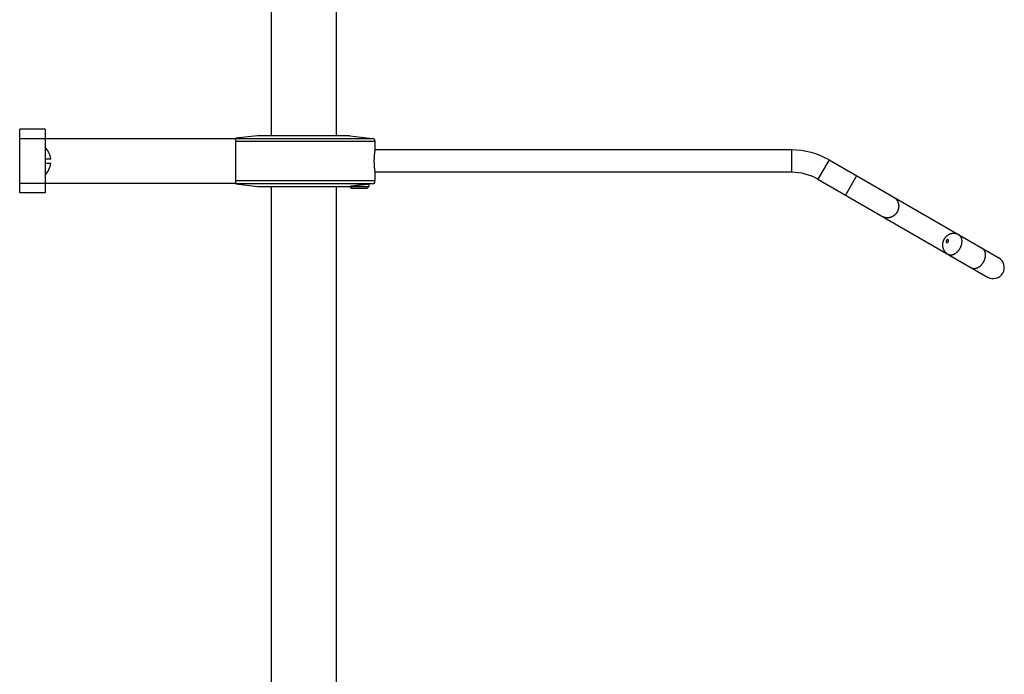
# Model space of a CAD drawing. Header units: millimetres. Extents: x 117 to 1320, y -43 to 1845.
# Tile 81 of 106: x 779 to 1089, y 1126 to 1332. Entities that reach past the tile are written whole.
import ezdxf

# ---------------------------------------------------------------- set-up
doc = ezdxf.new("R2010")
doc.units = ezdxf.units.MM
doc.header["$LTSCALE"] = 65.395
doc.layers.get('0').update_dxf_attribs({"linetype": 'CONTINUOUS'})

msp = doc.modelspace()

# ---------------------------------------------------------------- linework, layer by layer
at = {"color": 7, "linetype": 'Continuous'}
for p, q in [((878.55, 1341.62), (878.55, 1295.13)), ((858.05, 1339.81), (858.05, 1295.13)), ((779, 1277.13), (779, 1297.13)), ((787, 1297.13), (779, 1297.13)), ((787, 1297.13), (787, 1277.13)), ((853.8, 1295.13), (847, 1294.3)), ((882.8, 1295.13), (853.8, 1295.13)), ((882.8, 1295.13), (889.92, 1294.26)), ((847, 1294.13), (787, 1294.13)), ((847, 1279.97), (847, 1294.3)), ((890.8, 1290.63), (890.8, 1293.27)), ((1021.8, 1290.63), (890.8, 1290.63)), ((788.77, 1287.73), (787, 1287.73)), ((787, 1286.53), (788.77, 1286.53)), ((1033.55, 1287.48), (1086.92, 1256.67)), ((890.8, 1281), (890.8, 1283.63)), ((1021.8, 1283.63), (890.8, 1283.63)), ((847, 1280.13), (787, 1280.13)), ((847, 1279.97), (853.8, 1279.13)), ((853.8, 1279.13), (888.8, 1279.13)), ((858.05, 1279.13), (858.05, 1007.63)), ((878.55, 1279.13), (878.55, 1007.63)), ((882.8, 1279.13), (883.3, 1278.63)), ((888.8, 1279.13), (888.3, 1278.63)), ((889.92, 1280.01), (888.8, 1279.87)), ((888.8, 1279.87), (888.8, 1279.13)), ((1030.05, 1281.42), (1083.42, 1250.61)), ((787, 1277.13), (779, 1277.13)), ((883.3, 1278.63), (888.3, 1278.63))]:
    msp.add_line(p, q, dxfattribs=at)
at = {"color": 9, "linetype": 'Continuous'}
for p, q in [((787, 1294.13), (779, 1294.13)), ((847, 1294.26), (889.92, 1294.26)), ((890.8, 1293.27), (847, 1293.27)), ((1021.8, 1283.63), (1021.8, 1290.63)), ((1033.55, 1287.48), (1030.05, 1281.42)), ((1042.21, 1282.48), (1038.71, 1276.42)), ((787, 1280.13), (779, 1280.13)), ((847, 1281), (890.8, 1281)), ((889.92, 1280.01), (847, 1280.01))]:
    msp.add_line(p, q, dxfattribs=at)
at = {"color": 7, "linetype": 'Continuous'}
for centre, radius, start, end in [((782.51, 1287.13), 6.29, 5.4737, 44.4525), ((889.8, 1293.27), 1, 0, 83), ((1021.8, 1267.13), 23.5, 60, 90), ((782.51, 1287.13), 6.29, 315.5475, 354.5263), ((1021.8, 1267.13), 16.5, 60, 90), ((889.8, 1281), 1, 277, 0), ((1085.17, 1253.64), 3.5, 240, 60)]:
    msp.add_arc(centre, radius, start, end, dxfattribs=at)
for points, knots in [([(890.8, 1283.63), (890.8, 1283.63), (890.8, 1283.64), (890.8, 1283.65), (890.8, 1283.66), (890.79, 1283.69), (890.79, 1283.72), (890.79, 1283.75), (890.78, 1283.79), (890.77, 1283.84), (890.76, 1283.89), (890.76, 1283.95), (890.75, 1284.02), (890.74, 1284.09), (890.73, 1284.17), (890.72, 1284.25), (890.7, 1284.34), (890.69, 1284.43), (890.68, 1284.53), (890.67, 1284.63), (890.66, 1284.74), (890.65, 1284.85), (890.63, 1284.97), (890.62, 1285.09), (890.61, 1285.22), (890.6, 1285.34), (890.59, 1285.48), (890.58, 1285.61), (890.57, 1285.75), (890.56, 1285.89), (890.56, 1286.03), (890.55, 1286.17), (890.54, 1286.32), (890.54, 1286.46), (890.54, 1286.61), (890.53, 1286.76), (890.53, 1286.91), (890.53, 1287.06), (890.53, 1287.21), (890.53, 1287.36), (890.53, 1287.51), (890.54, 1287.66), (890.54, 1287.8), (890.54, 1287.95), (890.55, 1288.09), (890.56, 1288.24), (890.56, 1288.38), (890.57, 1288.52), (890.58, 1288.66), (890.59, 1288.79), (890.6, 1288.92), (890.61, 1289.05), (890.62, 1289.17), (890.63, 1289.3), (890.65, 1289.41), (890.66, 1289.52), (890.67, 1289.63), (890.68, 1289.74), (890.69, 1289.84), (890.7, 1289.93), (890.72, 1290.02), (890.73, 1290.1), (890.74, 1290.18), (890.75, 1290.25), (890.76, 1290.31), (890.76, 1290.37), (890.77, 1290.43), (890.78, 1290.47), (890.79, 1290.52), (890.79, 1290.55), (890.79, 1290.58), (890.8, 1290.6), (890.8, 1290.62), (890.8, 1290.63), (890.8, 1290.63), (890.8, 1290.63)], [0, 0, 0, 0, 0.003246, 0.012983, 0.029191, 0.051857, 0.080935, 0.116401, 0.158182, 0.206231, 0.260464, 0.320784, 0.387111, 0.459291, 0.537242, 0.620771, 0.709759, 0.803998, 0.903316, 1.00752, 1.11636, 1.229667, 1.347133, 1.468593, 1.593721, 1.722321, 1.854098, 1.988789, 2.126165, 2.265899, 2.407813, 2.551554, 2.696956, 2.84369, 2.991548, 3.140274, 3.289583, 3.439302, 3.589092, 3.738811, 3.88812, 4.036847, 4.184705, 4.331439, 4.47684, 4.620582, 4.762496, 4.902229, 5.039606, 5.174297, 5.306074, 5.434674, 5.559802, 5.681262, 5.798728, 5.912035, 6.020875, 6.125079, 6.224397, 6.318636, 6.407625, 6.491154, 6.569105, 6.641285, 6.707612, 6.767932, 6.822165, 6.870213, 6.911995, 6.947461, 6.976539, 6.999205, 7.015413, 7.025149, 7.028396, 7.028396, 7.028396, 7.028396]), ([(888.8, 1279.87), (888.8, 1279.87), (888.8, 1279.87), (888.78, 1279.87), (888.76, 1279.87), (888.73, 1279.86), (888.7, 1279.86), (888.65, 1279.85), (888.6, 1279.85), (888.53, 1279.84), (888.46, 1279.83), (888.39, 1279.83), (888.3, 1279.82), (888.21, 1279.81), (888.11, 1279.8), (888.01, 1279.79), (887.9, 1279.77), (887.78, 1279.76), (887.66, 1279.75), (887.53, 1279.73), (887.4, 1279.72), (887.26, 1279.7), (887.12, 1279.69), (886.97, 1279.67), (886.82, 1279.65), (886.67, 1279.64), (886.52, 1279.62), (886.36, 1279.6), (886.2, 1279.58), (886.04, 1279.56), (885.88, 1279.54), (885.72, 1279.52), (885.56, 1279.5), (885.4, 1279.48), (885.25, 1279.46), (885.09, 1279.44), (884.94, 1279.43), (884.78, 1279.41), (884.63, 1279.39), (884.49, 1279.37), (884.35, 1279.35), (884.21, 1279.33), (884.07, 1279.31), (883.95, 1279.3), (883.82, 1279.28), (883.71, 1279.26), (883.6, 1279.25), (883.49, 1279.23), (883.39, 1279.22), (883.3, 1279.21), (883.22, 1279.19), (883.14, 1279.18), (883.07, 1279.17), (883.01, 1279.16), (882.96, 1279.16), (882.91, 1279.15), (882.87, 1279.14), (882.84, 1279.14), (882.82, 1279.14), (882.81, 1279.13), (882.8, 1279.13), (882.8, 1279.13)], [0, 0, 0, 0, 0.004249, 0.016985, 0.038173, 0.06775, 0.105639, 0.151743, 0.205927, 0.268036, 0.337927, 0.415407, 0.500213, 0.592178, 0.691058, 0.796491, 0.908265, 1.026096, 1.149582, 1.2784, 1.412255, 1.550734, 1.693381, 1.83991, 1.989904, 2.142795, 2.298293, 2.455955, 2.615236, 2.775738, 2.937023, 3.098589, 3.259962, 3.420702, 3.580335, 3.738391, 3.894402, 4.047906, 4.198518, 4.345725, 4.489093, 4.628289, 4.762852, 4.892355, 5.016495, 5.134931, 5.247243, 5.353144, 5.45244, 5.544734, 5.629784, 5.707467, 5.777489, 5.839666, 5.893882, 5.939988, 5.977852, 6.007394, 6.028551, 6.041261, 6.045499, 6.045499, 6.045499, 6.045499]), ([(1074.37, 1263.92), (1074.33, 1263.94), (1074.25, 1263.99), (1074.12, 1264.05), (1073.99, 1264.11), (1073.86, 1264.16), (1073.72, 1264.2), (1073.59, 1264.25), (1073.45, 1264.28), (1073.31, 1264.31), (1073.16, 1264.33), (1073.02, 1264.34), (1072.87, 1264.35), (1072.73, 1264.36), (1072.58, 1264.35), (1072.43, 1264.34), (1072.29, 1264.33), (1072.14, 1264.3), (1072, 1264.27), (1071.85, 1264.24), (1071.71, 1264.19), (1071.57, 1264.14), (1071.43, 1264.09), (1071.29, 1264.03), (1071.15, 1263.96), (1071.01, 1263.88), (1070.88, 1263.8), (1070.75, 1263.71), (1070.63, 1263.62), (1070.51, 1263.52), (1070.39, 1263.41), (1070.28, 1263.3), (1070.17, 1263.19), (1070.07, 1263.07), (1069.97, 1262.95), (1069.88, 1262.83), (1069.8, 1262.7), (1069.74, 1262.61), (1069.72, 1262.56)], [0, 0, 0, 0, 0.140836, 0.281844, 0.422806, 0.565401, 0.708003, 0.849893, 0.993927, 1.138319, 1.281325, 1.427067, 1.573037, 1.716982, 1.865208, 2.012162, 2.158102, 2.308144, 2.455255, 2.605512, 2.755139, 2.904709, 3.056255, 3.207354, 3.365224, 3.520259, 3.672589, 3.82581, 3.985834, 4.142934, 4.297153, 4.454756, 4.612206, 4.767259, 4.921732, 5.077536, 5.23204, 5.385624, 5.385624, 5.385624, 5.385624]), ([(1069.72, 1262.56), (1069.69, 1262.52), (1069.64, 1262.43), (1069.57, 1262.29), (1069.51, 1262.15), (1069.45, 1262.01), (1069.4, 1261.86), (1069.36, 1261.72), (1069.32, 1261.57), (1069.29, 1261.42), (1069.26, 1261.28), (1069.25, 1261.13), (1069.23, 1260.98), (1069.23, 1260.83), (1069.23, 1260.69), (1069.23, 1260.54), (1069.24, 1260.39), (1069.26, 1260.25), (1069.28, 1260.11), (1069.31, 1259.97), (1069.35, 1259.83), (1069.39, 1259.69), (1069.44, 1259.55), (1069.49, 1259.42), (1069.55, 1259.29), (1069.61, 1259.17), (1069.68, 1259.04), (1069.75, 1258.92), (1069.83, 1258.81), (1069.92, 1258.69), (1070, 1258.58), (1070.1, 1258.48), (1070.19, 1258.37), (1070.3, 1258.28), (1070.4, 1258.18), (1070.51, 1258.09), (1070.63, 1258.01), (1070.75, 1257.93), (1070.83, 1257.88), (1070.87, 1257.86)], [0, 0, 0, 0, 0.155381, 0.310571, 0.465866, 0.618524, 0.770431, 0.923201, 1.0752, 1.221816, 1.370135, 1.520668, 1.669737, 1.816921, 1.964294, 2.111044, 2.258145, 2.402636, 2.549348, 2.691298, 2.836125, 2.978351, 3.120416, 3.264741, 3.40414, 3.546123, 3.688396, 3.827874, 3.969638, 4.111204, 4.250923, 4.392518, 4.534366, 4.674707, 4.816421, 4.958899, 5.100409, 5.242724, 5.385647, 5.385647, 5.385647, 5.385647])]:
    msp.add_open_spline(points, degree=3, knots=knots, dxfattribs=at)
at = {"color": 9, "linetype": 'Continuous'}
for points, knots in [([(1053.95, 1275.71), (1053.97, 1275.69), (1054.04, 1275.65), (1054.16, 1275.58), (1054.29, 1275.48), (1054.41, 1275.38), (1054.53, 1275.27), (1054.65, 1275.15), (1054.75, 1275.02), (1054.85, 1274.89), (1054.95, 1274.75), (1055.03, 1274.61), (1055.11, 1274.46), (1055.18, 1274.31), (1055.25, 1274.15), (1055.3, 1273.99), (1055.35, 1273.83), (1055.38, 1273.66), (1055.41, 1273.49), (1055.44, 1273.32), (1055.45, 1273.14), (1055.45, 1272.97), (1055.45, 1272.79), (1055.43, 1272.62), (1055.41, 1272.44), (1055.38, 1272.27), (1055.34, 1272.09), (1055.3, 1271.92), (1055.24, 1271.75), (1055.18, 1271.58), (1055.11, 1271.42), (1055.03, 1271.25), (1054.97, 1271.15), (1054.94, 1271.1)], [0, 0, 0, 0, 0.08143, 0.244323, 0.407361, 0.570638, 0.734247, 0.898275, 1.062805, 1.227913, 1.393668, 1.560134, 1.727364, 1.895402, 2.064285, 2.234038, 2.40468, 2.576216, 2.748645, 2.921955, 3.096125, 3.271126, 3.44692, 3.623462, 3.800698, 3.978569, 4.157008, 4.335946, 4.515306, 4.695009, 4.874971, 5.055108, 5.235332, 5.235332, 5.235332, 5.235332]), ([(1054.94, 1271.1), (1054.91, 1271.04), (1054.85, 1270.94), (1054.75, 1270.79), (1054.64, 1270.65), (1054.52, 1270.51), (1054.4, 1270.38), (1054.28, 1270.25), (1054.15, 1270.13), (1054.01, 1270.01), (1053.87, 1269.91), (1053.72, 1269.81), (1053.57, 1269.72), (1053.42, 1269.63), (1053.26, 1269.56), (1053.1, 1269.49), (1052.94, 1269.43), (1052.78, 1269.38), (1052.61, 1269.34), (1052.44, 1269.3), (1052.28, 1269.28), (1052.11, 1269.26), (1051.94, 1269.26), (1051.78, 1269.26), (1051.61, 1269.27), (1051.45, 1269.29), (1051.29, 1269.32), (1051.13, 1269.36), (1050.97, 1269.41), (1050.82, 1269.47), (1050.67, 1269.53), (1050.54, 1269.59), (1050.47, 1269.63), (1050.45, 1269.65)], [0, 0, 0, 0, 0.180224, 0.360361, 0.540324, 0.720026, 0.899386, 1.078324, 1.256764, 1.434634, 1.61187, 1.788412, 1.964206, 2.139207, 2.313377, 2.486687, 2.659116, 2.830653, 3.001294, 3.171047, 3.33993, 3.507968, 3.675198, 3.841664, 4.00742, 4.172528, 4.337057, 4.501085, 4.664694, 4.827972, 4.991009, 5.153902, 5.235332, 5.235332, 5.235332, 5.235332]), ([(1074.75, 1259.66), (1074.78, 1259.71), (1074.84, 1259.82), (1074.92, 1259.98), (1074.99, 1260.14), (1075.06, 1260.3), (1075.12, 1260.47), (1075.18, 1260.64), (1075.23, 1260.81), (1075.27, 1260.97), (1075.31, 1261.14), (1075.34, 1261.31), (1075.36, 1261.48), (1075.37, 1261.64), (1075.38, 1261.8), (1075.38, 1261.97), (1075.37, 1262.12), (1075.35, 1262.28), (1075.33, 1262.43), (1075.3, 1262.57), (1075.26, 1262.72), (1075.22, 1262.85), (1075.17, 1262.99), (1075.11, 1263.11), (1075.04, 1263.23), (1074.97, 1263.35), (1074.9, 1263.46), (1074.81, 1263.56), (1074.72, 1263.65), (1074.63, 1263.74), (1074.53, 1263.82), (1074.44, 1263.88), (1074.39, 1263.91), (1074.37, 1263.92)], [0, 0, 0, 0, 0.180205, 0.360168, 0.53965, 0.718412, 0.896222, 1.072856, 1.248094, 1.42173, 1.593566, 1.763419, 1.93112, 2.096518, 2.259479, 2.419891, 2.577662, 2.732726, 2.885042, 3.034598, 3.181409, 3.325523, 3.467018, 3.606008, 3.742638, 3.877086, 4.009565, 4.140317, 4.269612, 4.397746, 4.525036, 4.651813, 4.715125, 4.715125, 4.715125, 4.715125]), ([(1070.47, 1262.13), (1070.46, 1262.12), (1070.45, 1262.1), (1070.43, 1262.06), (1070.41, 1262.02), (1070.4, 1261.98), (1070.39, 1261.94), (1070.38, 1261.91), (1070.38, 1261.87), (1070.38, 1261.83), (1070.38, 1261.79), (1070.38, 1261.76), (1070.39, 1261.72), (1070.39, 1261.69), (1070.4, 1261.66), (1070.42, 1261.63), (1070.43, 1261.6), (1070.45, 1261.58), (1070.47, 1261.56), (1070.5, 1261.54), (1070.52, 1261.52), (1070.55, 1261.51), (1070.57, 1261.5), (1070.6, 1261.49), (1070.63, 1261.49), (1070.66, 1261.49), (1070.7, 1261.49), (1070.73, 1261.5), (1070.76, 1261.51), (1070.79, 1261.52), (1070.83, 1261.53), (1070.86, 1261.55), (1070.89, 1261.57), (1070.92, 1261.6), (1070.95, 1261.62), (1070.98, 1261.65), (1071, 1261.68), (1071.03, 1261.71), (1071.05, 1261.75), (1071.07, 1261.77), (1071.07, 1261.78)], [0, 0, 0, 0, 0.040486, 0.081204, 0.121937, 0.162458, 0.202545, 0.241987, 0.280602, 0.318297, 0.355039, 0.390816, 0.425607, 0.459393, 0.492187, 0.524038, 0.555041, 0.585322, 0.615034, 0.644352, 0.673467, 0.702583, 0.731901, 0.761613, 0.791895, 0.822899, 0.854752, 0.887545, 0.921332, 0.956123, 0.991899, 1.028643, 1.066339, 1.104956, 1.144401, 1.184491, 1.225013, 1.265745, 1.30646, 1.34694, 1.34694, 1.34694, 1.34694]), ([(1071.07, 1261.78), (1071.08, 1261.79), (1071.09, 1261.82), (1071.11, 1261.85), (1071.13, 1261.89), (1071.14, 1261.93), (1071.15, 1261.97), (1071.16, 1262.01), (1071.16, 1262.04), (1071.16, 1262.08), (1071.16, 1262.12), (1071.16, 1262.15), (1071.15, 1262.19), (1071.15, 1262.22), (1071.14, 1262.25), (1071.12, 1262.28), (1071.11, 1262.31), (1071.09, 1262.33), (1071.07, 1262.35), (1071.04, 1262.37), (1071.02, 1262.39), (1070.99, 1262.4), (1070.97, 1262.41), (1070.94, 1262.42), (1070.91, 1262.42), (1070.88, 1262.42), (1070.84, 1262.42), (1070.81, 1262.41), (1070.78, 1262.41), (1070.75, 1262.39), (1070.71, 1262.38), (1070.68, 1262.36), (1070.65, 1262.34), (1070.62, 1262.32), (1070.59, 1262.29), (1070.56, 1262.26), (1070.54, 1262.23), (1070.51, 1262.2), (1070.49, 1262.17), (1070.47, 1262.14), (1070.47, 1262.13)], [0, 0, 0, 0, 0.040486, 0.081204, 0.121937, 0.162458, 0.202545, 0.241987, 0.280602, 0.318297, 0.355039, 0.390816, 0.425607, 0.459393, 0.492187, 0.524038, 0.555041, 0.585322, 0.615034, 0.644352, 0.673467, 0.702583, 0.731901, 0.761613, 0.791895, 0.822899, 0.854752, 0.887545, 0.921332, 0.956123, 0.991899, 1.028643, 1.066339, 1.104956, 1.144401, 1.184491, 1.225013, 1.265745, 1.30646, 1.34694, 1.34694, 1.34694, 1.34694]), ([(1070.87, 1257.86), (1070.89, 1257.85), (1070.94, 1257.82), (1071.04, 1257.77), (1071.16, 1257.72), (1071.28, 1257.68), (1071.41, 1257.65), (1071.53, 1257.63), (1071.67, 1257.62), (1071.8, 1257.62), (1071.94, 1257.62), (1072.08, 1257.63), (1072.22, 1257.66), (1072.36, 1257.69), (1072.5, 1257.73), (1072.64, 1257.77), (1072.78, 1257.83), (1072.92, 1257.89), (1073.06, 1257.96), (1073.2, 1258.04), (1073.34, 1258.13), (1073.48, 1258.22), (1073.61, 1258.33), (1073.74, 1258.43), (1073.87, 1258.55), (1074, 1258.67), (1074.12, 1258.8), (1074.23, 1258.93), (1074.35, 1259.06), (1074.45, 1259.21), (1074.56, 1259.35), (1074.66, 1259.5), (1074.72, 1259.61), (1074.75, 1259.66)], [0, 0, 0, 0, 0.063313, 0.190089, 0.317379, 0.445514, 0.574809, 0.70556, 0.838039, 0.972488, 1.109117, 1.248107, 1.389603, 1.533716, 1.680527, 1.830083, 1.982399, 2.137464, 2.295235, 2.455646, 2.618608, 2.784006, 2.951707, 3.12156, 3.293396, 3.467031, 3.64227, 3.818903, 3.996714, 4.175476, 4.354957, 4.53492, 4.715125, 4.715125, 4.715125, 4.715125]), ([(1082.15, 1255.39), (1082.18, 1255.44), (1082.23, 1255.55), (1082.31, 1255.71), (1082.39, 1255.87), (1082.46, 1256.03), (1082.52, 1256.2), (1082.58, 1256.37), (1082.63, 1256.54), (1082.67, 1256.7), (1082.7, 1256.87), (1082.73, 1257.04), (1082.75, 1257.21), (1082.77, 1257.37), (1082.77, 1257.53), (1082.77, 1257.69), (1082.76, 1257.85), (1082.75, 1258.01), (1082.73, 1258.16), (1082.7, 1258.3), (1082.66, 1258.45), (1082.61, 1258.58), (1082.56, 1258.72), (1082.51, 1258.84), (1082.44, 1258.96), (1082.37, 1259.08), (1082.29, 1259.19), (1082.21, 1259.29), (1082.12, 1259.38), (1082.03, 1259.47), (1081.93, 1259.55), (1081.84, 1259.61), (1081.78, 1259.64), (1081.77, 1259.65)], [0, 0, 0, 0, 0.180205, 0.360168, 0.53965, 0.718412, 0.896222, 1.072856, 1.248094, 1.42173, 1.593566, 1.763419, 1.93112, 2.096518, 2.259479, 2.419891, 2.577662, 2.732726, 2.885042, 3.034598, 3.181409, 3.325523, 3.467018, 3.606008, 3.742638, 3.877086, 4.009565, 4.140317, 4.269612, 4.397746, 4.525036, 4.651813, 4.715125, 4.715125, 4.715125, 4.715125]), ([(1078.27, 1253.59), (1078.28, 1253.58), (1078.34, 1253.55), (1078.44, 1253.5), (1078.55, 1253.45), (1078.68, 1253.41), (1078.8, 1253.38), (1078.93, 1253.36), (1079.06, 1253.35), (1079.2, 1253.35), (1079.33, 1253.35), (1079.47, 1253.36), (1079.61, 1253.39), (1079.75, 1253.42), (1079.9, 1253.45), (1080.04, 1253.5), (1080.18, 1253.56), (1080.32, 1253.62), (1080.46, 1253.69), (1080.6, 1253.77), (1080.74, 1253.86), (1080.87, 1253.95), (1081.01, 1254.05), (1081.14, 1254.16), (1081.27, 1254.28), (1081.39, 1254.4), (1081.51, 1254.52), (1081.63, 1254.66), (1081.74, 1254.79), (1081.85, 1254.94), (1081.95, 1255.08), (1082.05, 1255.23), (1082.12, 1255.34), (1082.15, 1255.39)], [0, 0, 0, 0, 0.063313, 0.190089, 0.317379, 0.445514, 0.574809, 0.70556, 0.838039, 0.972488, 1.109117, 1.248107, 1.389603, 1.533716, 1.680527, 1.830083, 1.982399, 2.137464, 2.295235, 2.455646, 2.618608, 2.784006, 2.951707, 3.12156, 3.293396, 3.467031, 3.64227, 3.818903, 3.996714, 4.175476, 4.354957, 4.53492, 4.715125, 4.715125, 4.715125, 4.715125])]:
    msp.add_open_spline(points, degree=3, knots=knots, dxfattribs=at)

doc.saveas('drawing.dxf')
